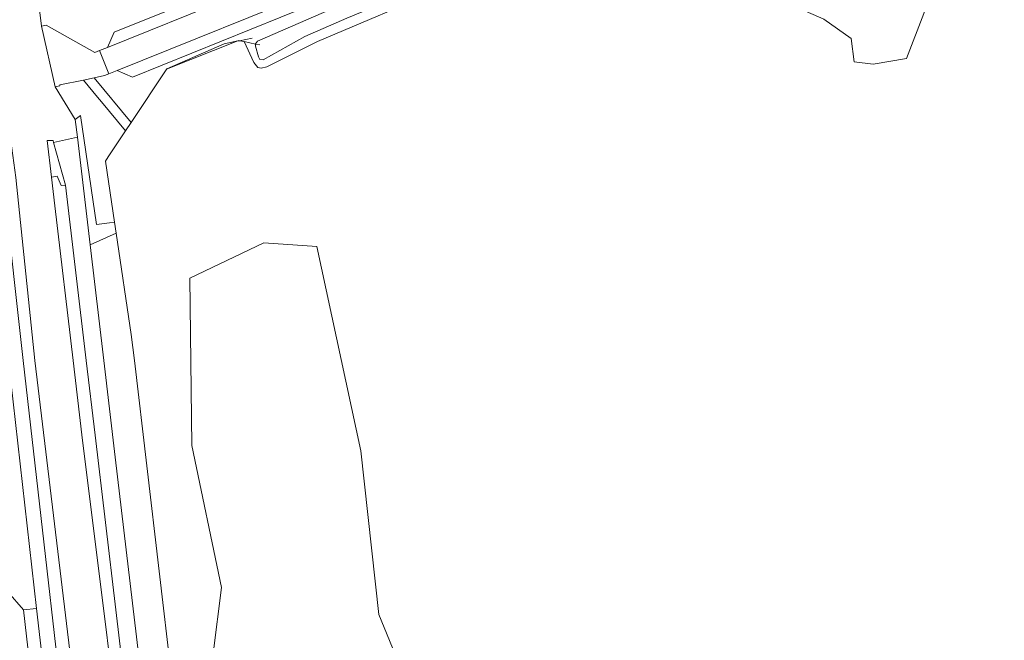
# Model space of a CAD drawing. Header units: metres. Extents: x 89888 to 94270, y 464165 to 468904.
# Tile 88 of 256: x 91790 to 91957, y 465703 to 465808. Entities that reach past the tile are written whole.
import ezdxf

# ---------------------------------------------------------------- set-up
doc = ezdxf.new("R2010")
doc.units = ezdxf.units.M
for name, color, linetype, lineweight in [('G_GRENS_ALGEMEEN_0', 251, 'CONTINUOUS', 13), ('Q_DAMWAND_0', 251, 'CONTINUOUS', 13), ('T_HEK_LIJN_0', 251, 'CONTINUOUS', 13), ('V_WEGGRENS_0', 251, 'CONTINUOUS', 13), ('W_WATERGRENS_0', 251, 'CONTINUOUS', 13)]:
    doc.layers.add(name, color=color, linetype=linetype, lineweight=lineweight)

msp = doc.modelspace()

# ---------------------------------------------------------------- linework, layer by layer
at = {"layer": 'G_GRENS_ALGEMEEN_0'}
for points in [[(91923.02, 465840.08), (91920.29, 465829.35), (91918.92, 465816.05), (91919.98, 465812.24), (91922.27, 465809.57), (91926.24, 465807.82), (91930.88, 465804.54), (91931.42, 465800.57), (91934.62, 465800.19), (91940.26, 465801.18), (91943.16, 465808.81), (91945.83, 465816.35), (91949.87, 465837.17), (91956.04, 465847.46), (91956.81, 465850.45)], [(91923.02, 465840.08), (91911.31, 465834.44), (91897.88, 465828.38), (91878.32, 465820.12), (91862.16, 465813.25), (91840.51, 465804.02), (91831.94, 465799.73), (91831.01, 465799.55), (91830.44, 465799.65), (91829.73, 465800.51), (91828.08, 465804.02)], [(91877.26, 465647.28), (91872.58, 465654.35), (91862.37, 465679.05), (91850.93, 465706.96), (91847.88, 465734.71), (91840.41, 465769.32), (91831.42, 465769.93), (91818.91, 465763.98), (91819.22, 465735.62), (91824.25, 465711.53), (91822.88, 465700.4), (91815.79, 465696.46)]]:
    msp.add_lwpolyline(points, dxfattribs=at)
at = {"layer": 'Q_DAMWAND_0'}
msp.add_lwpolyline([(91919.87, 465843.77), (91903.79, 465836.6), (91882.66, 465827.15), (91860.88, 465817.42), (91830.34, 465804.11)], dxfattribs=at)
at = {"layer": 'T_HEK_LIJN_0'}
for p, q in [((91827.04, 465804.13), (91814.97, 465799.36)), ((91828.08, 465804.02), (91827.31, 465804.18)), ((91830.05, 465803.61), (91828.08, 465804.02)), ((91830.77, 465803.47), (91830.05, 465803.61))]:
    msp.add_line(p, q, dxfattribs=at)
msp.add_lwpolyline([(91827.31, 465804.18), (91827.22, 465804.2), (91827.04, 465804.13)], dxfattribs=at)
at = {"layer": 'V_WEGGRENS_0'}
for p, q in [((91804.98, 465803.04), (91827.44, 465812.11)), ((91793.78, 465806.62), (91796.1, 465796.38)), ((91827.04, 465804.13), (91827.31, 465804.18)), ((91827.31, 465804.18), (91829.47, 465804.61)), ((91802.84, 465802.19), (91803.6, 465802.49)), ((91804.98, 465803.04), (91803.6, 465802.49)), ((91803.6, 465802.49), (91805.19, 465798.58)), ((91806.6, 465799.13), (91805.19, 465798.58)), ((91802.7, 465797.9), (91800.88, 465797.52)), ((91802.7, 465797.9), (91808.98, 465790.33)), ((91799.51, 465790.84), (91796.1, 465796.38)), ((91799.51, 465790.84), (91799.87, 465787.82)), ((91808.03, 465788.91), (91808.98, 465790.33)), ((91794.77, 465787.28), (91795.5, 465781.05)), ((91799.87, 465787.82), (91795.85, 465786.96)), ((91799.87, 465787.82), (91802.02, 465769.6)), ((91797.86, 465779.71), (91795.85, 465786.96)), ((91806.43, 465771.57), (91806.16, 465773.43)), ((91802.02, 465769.6), (91806.43, 465771.57)), ((91790.77, 465707.79), (91788.09, 465710.85)), ((91792.94, 465708), (91790.77, 465707.79))]:
    msp.add_line(p, q, dxfattribs=at)
for points in [[(91948.71, 465856.7), (91946.72, 465856.26), (91942.86, 465855.3), (91938.62, 465854.03), (91934.88, 465852.63), (91931.26, 465851.19), (91927.48, 465849.61), (91922.9, 465847.59), (91918.88, 465845.74), (91886.77, 465830.74), (91882.79, 465828.89), (91879.11, 465827.23), (91869.03, 465822.89), (91854.89, 465816.74), (91851.21, 465815.17), (91847.15, 465813.44), (91844.37, 465812.31), (91809.2, 465798.01), (91806.6, 465799.13)], [(91790.48, 465843.76), (91790.39, 465840.72), (91790.41, 465837.84), (91790.53, 465835.31), (91790.65, 465833.71), (91790.79, 465832.12), (91790.94, 465830.52), (91791.1, 465828.93), (91791.28, 465827.34), (91792.23, 465819.62), (91793.78, 465806.62)], [(91911.96, 465844.67), (91885.85, 465832.47), (91880.42, 465829.96), (91874.51, 465827.39), (91868.12, 465824.63), (91854.93, 465818.91), (91849.22, 465816.45), (91842.24, 465813.55), (91806.6, 465799.13)], [(91827.44, 465812.11), (91824.85, 465813.18), (91806.07, 465805.6), (91804.98, 465803.04)], [(91802.84, 465802.19), (91794.58, 465806.83), (91793.78, 465806.62)], [(91808.98, 465790.33), (91814.99, 465799.41), (91824.7, 465803.66), (91827.04, 465804.13)], [(91796.1, 465796.38), (91796.91, 465796.53), (91796.88, 465796.68), (91800.88, 465797.52)], [(91800.88, 465797.52), (91803.29, 465794.61), (91803.95, 465793.82), (91808.03, 465788.91)], [(91805.19, 465798.58), (91804.44, 465798.26), (91802.7, 465797.9)], [(91783.62, 465790.52), (91788.2, 465750), (91792.94, 465708)], [(91790.71, 465750), (91787.43, 465779.53), (91786.42, 465789.39), (91786.26, 465790.87)], [(91788.15, 465791.06), (91788.28, 465789.75), (91788.75, 465785.96), (91789.42, 465781), (91792.68, 465750)], [(91806.16, 465773.43), (91805.32, 465773.33), (91803.11, 465773.06), (91800.37, 465791.49), (91799.51, 465790.84)], [(91808.03, 465788.91), (91805.1, 465784.49), (91804.61, 465783.75), (91806.16, 465773.43)], [(91795.85, 465786.96), (91795.75, 465787.29), (91794.77, 465787.28)], [(91795.5, 465781.05), (91796.43, 465781.22), (91797.13, 465779.64), (91797.86, 465779.71)], [(91800.63, 465737.44), (91799.15, 465750), (91796.06, 465776.21), (91795.5, 465781.05)], [(91797.86, 465779.71), (91801.37, 465750), (91802.86, 465737.35), (91811.65, 465663.42), (91813.3, 465647.03), (91813.5, 465645.23), (91813.66, 465643.42), (91813.81, 465641.61), (91813.93, 465639.81), (91814.03, 465638), (91814.1, 465636.19), (91814.15, 465634.38), (91814.18, 465632.67)], [(91806.43, 465771.57), (91809, 465754.4), (91809.52, 465750), (91815.79, 465696.46)], [(91811.77, 465687.23), (91811.74, 465687.48), (91806.26, 465733.61), (91804.33, 465750), (91802.02, 465769.6)], [(91800.53, 465660.32), (91800.5, 465661.56), (91800.3, 465665.26), (91799.99, 465668.25), (91790.71, 465750)], [(91792.68, 465750), (91802.49, 465668.43), (91802.57, 465667.7), (91803.07, 465667.76), (91803.18, 465666.45), (91803.27, 465665.14), (91803.34, 465663.83), (91803.4, 465662.51), (91803.43, 465661.2)], [(91809.23, 465668.18), (91800.63, 465737.44)], [(91790.77, 465707.79), (91794.72, 465673.09)], [(91797.46, 465668.99), (91792.94, 465708)]]:
    msp.add_lwpolyline(points, dxfattribs=at)
at = {"layer": 'W_WATERGRENS_0'}
for points in [[(91830.05, 465803.61), (91830.01, 465803.23), (91830.54, 465801.43), (91830.77, 465801), (91831.32, 465800.96), (91838.36, 465804.87), (91845.48, 465808), (91854.93, 465811.96), (91867.73, 465816.92), (91889.78, 465826.72), (91902.6, 465832.22), (91916.39, 465838.48), (91927.26, 465843.69), (91928.03, 465843.9), (91943.2, 465848.55), (91945.57, 465849.35), (91947.72, 465849.86), (91951.65, 465850.61), (91951.81, 465850.75), (91951.44, 465853.98), (91950.47, 465854.39)], [(91830.34, 465804.11), (91830.05, 465803.64), (91830.05, 465803.61)]]:
    msp.add_lwpolyline(points, dxfattribs=at)

doc.saveas('drawing.dxf')
